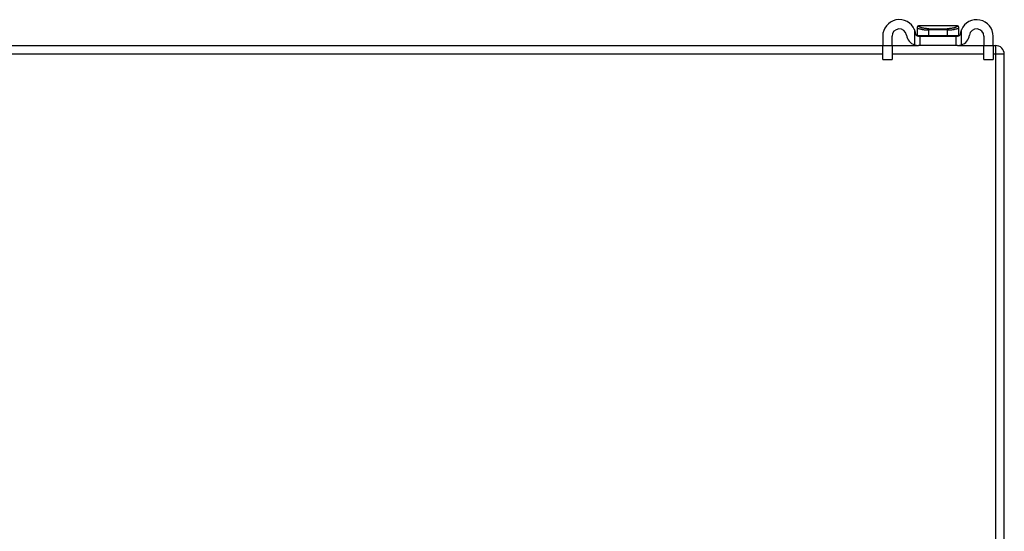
# Model space of a CAD drawing. Header units: inches. Extents: x 19 to 446, y 48 to 210.
# Tile 53 of 256: x 91.38 to 102.52, y 53.4 to 59.19. Entities that reach past the tile are written whole.
import ezdxf

# ---------------------------------------------------------------- set-up
doc = ezdxf.new("R2010")
doc.units = ezdxf.units.IN
doc.header["$MEASUREMENT"] = 0
doc.layers.add('Visible Edges(ANSI)', color=7, linetype='Continuous', lineweight=25)
doc.layers.add('Visible Tangent Edges(ANSI)', color=7, linetype='Continuous', lineweight=25)

msp = doc.modelspace()

# ---------------------------------------------------------------- linework, layer by layer
at = {"layer": 'Visible Edges(ANSI)'}
for p, q in [((101.538, 59.101), (101.538, 59.1)), ((101.538, 59.1), (101.538, 59.011)), ((101.991, 59.121), (101.557, 59.121)), ((102.01, 59.1), (102.01, 59.101)), ((102.01, 59.011), (102.01, 59.1)), ((101.149, 59.003), (101.149, 58.896)), ((101.254, 58.896), (101.254, 59.003)), ((101.553, 59.003), (101.571, 59.003)), ((101.571, 58.898), (101.571, 59.003)), ((101.571, 59.003), (101.977, 59.003)), ((101.977, 59.003), (101.995, 59.003)), ((101.977, 59.003), (101.977, 58.898)), ((102.294, 59.003), (102.294, 58.896)), ((102.399, 58.896), (102.399, 59.003)), ((60.623, 58.898), (101.149, 58.898)), ((101.149, 58.74), (101.149, 58.896)), ((101.254, 58.898), (101.553, 58.898)), ((101.254, 58.896), (101.254, 58.74)), ((101.571, 58.898), (101.553, 58.898)), ((101.977, 58.898), (101.571, 58.898)), ((101.995, 58.898), (101.977, 58.898)), ((101.995, 58.898), (102.294, 58.898)), ((102.294, 58.74), (102.294, 58.896)), ((102.399, 58.898), (102.425, 58.898)), ((102.399, 58.896), (102.399, 58.74)), ((101.149, 58.74), (101.254, 58.74)), ((102.294, 58.74), (102.399, 58.74)), ((102.524, 48.997), (102.524, 58.799))]:
    msp.add_line(p, q, dxfattribs=at)
at = {"layer": 'Visible Edges(ANSI)', "flags": 128}
for points in [[(101.522, 59.029), (101.522, 59.031), (101.521, 59.033), (101.521, 59.035), (101.521, 59.037), (101.52, 59.039), (101.52, 59.041), (101.52, 59.043), (101.519, 59.045), (101.519, 59.047), (101.518, 59.049), (101.518, 59.051), (101.517, 59.053), (101.516, 59.055), (101.516, 59.057), (101.515, 59.059), (101.515, 59.061), (101.514, 59.063), (101.513, 59.065), (101.513, 59.067), (101.512, 59.069), (101.511, 59.071), (101.511, 59.072), (101.51, 59.074), (101.509, 59.076)], [(102.039, 59.076), (102.038, 59.074), (102.037, 59.072), (102.037, 59.071), (102.036, 59.069), (102.035, 59.067), (102.035, 59.065), (102.034, 59.063), (102.033, 59.061), (102.033, 59.059), (102.032, 59.057), (102.031, 59.055), (102.031, 59.053), (102.03, 59.051), (102.03, 59.049), (102.029, 59.047), (102.029, 59.045), (102.028, 59.043), (102.028, 59.041), (102.028, 59.039), (102.027, 59.037), (102.027, 59.035), (102.026, 59.033), (102.026, 59.031), (102.026, 59.029)], [(101.553, 59.003), (101.551, 59.003), (101.55, 59.003), (101.548, 59.003), (101.547, 59.003), (101.545, 59.004), (101.543, 59.004), (101.542, 59.005), (101.54, 59.005), (101.539, 59.006), (101.537, 59.007), (101.535, 59.008), (101.534, 59.009), (101.532, 59.011), (101.531, 59.012), (101.53, 59.013), (101.528, 59.015), (101.527, 59.016), (101.526, 59.018), (101.525, 59.02), (101.524, 59.022), (101.524, 59.023), (101.523, 59.025), (101.522, 59.027), (101.522, 59.029)], [(102.026, 59.029), (102.026, 59.027), (102.025, 59.025), (102.024, 59.023), (102.024, 59.022), (102.023, 59.02), (102.022, 59.018), (102.021, 59.016), (102.02, 59.015), (102.018, 59.013), (102.017, 59.012), (102.016, 59.011), (102.014, 59.009), (102.013, 59.008), (102.011, 59.007), (102.009, 59.006), (102.008, 59.005), (102.006, 59.005), (102.005, 59.004), (102.003, 59.004), (102.001, 59.003), (102, 59.003), (101.998, 59.003), (101.997, 59.003), (101.995, 59.003)], [(101.509, 58.905), (101.511, 58.904), (101.513, 58.904), (101.515, 58.903), (101.517, 58.903), (101.519, 58.902), (101.521, 58.902), (101.523, 58.901), (101.525, 58.901), (101.527, 58.9), (101.529, 58.9), (101.53, 58.9), (101.532, 58.899), (101.534, 58.899), (101.536, 58.899), (101.538, 58.899), (101.54, 58.898), (101.542, 58.898), (101.543, 58.898), (101.545, 58.898), (101.547, 58.898), (101.548, 58.898), (101.55, 58.898), (101.551, 58.898), (101.553, 58.898)], [(101.995, 58.898), (101.997, 58.898), (101.998, 58.898), (102, 58.898), (102.001, 58.898), (102.003, 58.898), (102.005, 58.898), (102.006, 58.898), (102.008, 58.898), (102.01, 58.899), (102.012, 58.899), (102.014, 58.899), (102.016, 58.899), (102.018, 58.9), (102.019, 58.9), (102.021, 58.9), (102.023, 58.901), (102.025, 58.901), (102.027, 58.902), (102.029, 58.902), (102.031, 58.903), (102.033, 58.903), (102.035, 58.904), (102.037, 58.904), (102.039, 58.905)]]:
    msp.add_lwpolyline(points, dxfattribs=at)
at = {"layer": 'Visible Edges(ANSI)'}
for centre, radius, start, end in [((101.336, 59.003), 0.188, 23.0739, 180), ((102.211, 59.003), 0.187, 0, 156.9261), ((101.336, 59.003), 0.0825, 8.1564, 180), ((101.557, 59.101), 0.0197, 90, 180), ((101.991, 59.101), 0.0197, 0, 90), ((102.211, 59.003), 0.0825, 0, 171.8436), ((101.553, 59.034), 0.136, 188.1564, 251.2171), ((101.546, 59.011), 0.00787, 180, 218.1289), ((102.002, 59.011), 0.00787, 321.8711, 0), ((101.995, 59.034), 0.136, 288.7829, 351.8436), ((102.425, 58.799), 0.099, 0, 90)]:
    msp.add_arc(centre, radius, start, end, dxfattribs=at)
at = {"layer": 'Visible Tangent Edges(ANSI)'}
for p, q in [((101.509, 59.076), (101.509, 58.905)), ((101.669, 59.011), (101.669, 59.074)), ((101.879, 59.074), (101.669, 59.074)), ((101.671, 59.088), (101.877, 59.088)), ((101.879, 59.074), (101.879, 59.011)), ((102.039, 58.905), (102.039, 59.076)), ((101.538, 59.011), (101.669, 59.011)), ((101.669, 59.011), (101.879, 59.011)), ((101.879, 59.011), (102.01, 59.011)), ((101.254, 58.896), (101.149, 58.896)), ((102.399, 58.896), (102.294, 58.896)), ((102.425, 58.898), (102.425, 58.799)), ((101.149, 58.799), (60.623, 58.799)), ((102.294, 58.799), (101.254, 58.799)), ((102.425, 58.799), (102.399, 58.799)), ((102.524, 58.799), (102.425, 58.799)), ((102.425, 58.799), (102.425, 48.997))]:
    msp.add_line(p, q, dxfattribs=at)
at = {"layer": 'Visible Tangent Edges(ANSI)', "flags": 128}
for points in [[(101.538, 59.1), (101.538, 59.099), (101.539, 59.098), (101.54, 59.097), (101.542, 59.096), (101.544, 59.095), (101.547, 59.094), (101.55, 59.092), (101.554, 59.091), (101.558, 59.089), (101.563, 59.088), (101.568, 59.086), (101.574, 59.085), (101.58, 59.083), (101.586, 59.082), (101.593, 59.08), (101.6, 59.079), (101.608, 59.078), (101.616, 59.077), (101.624, 59.076), (101.632, 59.075), (101.641, 59.075), (101.65, 59.074), (101.66, 59.074), (101.669, 59.074)], [(101.671, 59.088), (101.662, 59.088), (101.653, 59.088), (101.645, 59.089), (101.637, 59.089), (101.629, 59.09), (101.621, 59.092), (101.614, 59.093), (101.607, 59.094), (101.6, 59.096), (101.594, 59.097), (101.588, 59.099), (101.583, 59.101), (101.578, 59.103), (101.573, 59.105), (101.569, 59.106), (101.566, 59.108), (101.562, 59.11), (101.56, 59.112), (101.558, 59.113), (101.556, 59.115), (101.555, 59.116), (101.554, 59.117), (101.554, 59.118), (101.555, 59.119)], [(101.555, 59.119), (101.555, 59.12), (101.555, 59.12), (101.555, 59.12), (101.555, 59.12), (101.555, 59.12), (101.555, 59.12), (101.556, 59.12), (101.556, 59.12), (101.556, 59.12), (101.556, 59.12), (101.556, 59.12), (101.556, 59.121), (101.556, 59.121), (101.556, 59.121), (101.556, 59.121), (101.557, 59.121), (101.557, 59.121), (101.557, 59.121), (101.557, 59.121), (101.557, 59.121), (101.557, 59.121), (101.557, 59.121), (101.557, 59.121), (101.557, 59.121)], [(101.993, 59.119), (101.994, 59.118), (101.994, 59.117), (101.993, 59.116), (101.992, 59.115), (101.99, 59.113), (101.988, 59.112), (101.986, 59.11), (101.982, 59.108), (101.979, 59.106), (101.975, 59.105), (101.97, 59.103), (101.965, 59.101), (101.96, 59.099), (101.954, 59.097), (101.948, 59.096), (101.941, 59.094), (101.934, 59.093), (101.927, 59.092), (101.919, 59.09), (101.911, 59.089), (101.903, 59.089), (101.895, 59.088), (101.886, 59.088), (101.877, 59.088)], [(101.879, 59.074), (101.888, 59.074), (101.898, 59.074), (101.907, 59.075), (101.916, 59.075), (101.924, 59.076), (101.932, 59.077), (101.94, 59.078), (101.948, 59.079), (101.955, 59.08), (101.962, 59.082), (101.968, 59.083), (101.974, 59.085), (101.98, 59.086), (101.985, 59.088), (101.99, 59.089), (101.994, 59.091), (101.998, 59.092), (102.001, 59.094), (102.004, 59.095), (102.006, 59.096), (102.008, 59.097), (102.009, 59.098), (102.01, 59.099), (102.01, 59.1)], [(101.991, 59.121), (101.991, 59.121), (101.991, 59.121), (101.991, 59.121), (101.991, 59.121), (101.991, 59.121), (101.991, 59.121), (101.991, 59.121), (101.991, 59.121), (101.991, 59.121), (101.992, 59.121), (101.992, 59.121), (101.992, 59.121), (101.992, 59.12), (101.992, 59.12), (101.992, 59.12), (101.992, 59.12), (101.992, 59.12), (101.993, 59.12), (101.993, 59.12), (101.993, 59.12), (101.993, 59.12), (101.993, 59.12), (101.993, 59.12), (101.993, 59.119)]]:
    msp.add_lwpolyline(points, dxfattribs=at)
at = {"layer": 'Visible Tangent Edges(ANSI)'}
for centre, major_axis, ratio, start_param, end_param in [((101.557, 59.1), (-0.0197, 0), 0.9973, 4.854218, 6.283185), ((101.676, 59.074), (0, 0.0197), 0.333333, 0.778875, 1.570796), ((101.872, 59.074), (0, 0.0197), 0.333333, 4.712389, 5.50431), ((101.991, 59.1), (0.0197, 0), 0.9973, 0, 1.428968), ((101.672, 59.011), (0, -0.00787), 0.333333, 4.712389, 6.283185), ((101.876, 59.011), (0, -0.00787), 0.333333, 0, 1.570796)]:
    msp.add_ellipse(centre, major_axis=major_axis, ratio=ratio, start_param=start_param, end_param=end_param, dxfattribs=at)

doc.saveas('drawing.dxf')
